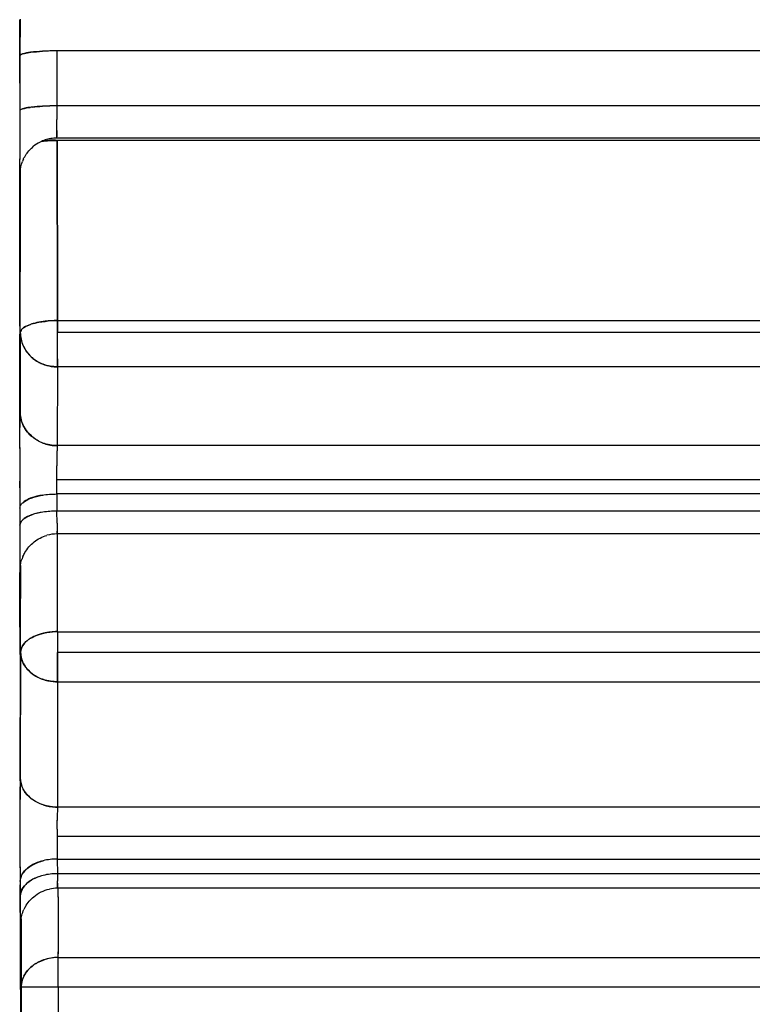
# Model space of a CAD drawing. Header units: millimetres. Extents: x 4086 to 10416, y 123 to 1549.
# Tile 19 of 256: x 6757.77 to 6762.72, y 749.95 to 756.61. Entities that reach past the tile are written whole.
import ezdxf

# ---------------------------------------------------------------- set-up
doc = ezdxf.new("R2010")
doc.units = ezdxf.units.MM
doc.layers.add('外形图', color=7, linetype='Continuous')
doc.layers.add('尺寸标注', color=7, linetype='Continuous')
doc.styles.add('思源黑', font='SourceHanSansCN-Normal.ttf')
doc.dimstyles.new('尺寸标注_1_4比例中六', dxfattribs={"dimtxt": 10, "dimasz": 8, "dimexe": 2, "dimexo": 1.5, "dimgap": 1, "dimtad": 1, "dimdec": 1, "dimlfac": 4, "dimdsep": 46, "dimtxsty": '思源黑', "dimcen": 0.09, "dimadec": 0, "dimazin": 0, "dimtp": 0.01, "dimtm": 0.01, "dimtfac": 1, "dimtdec": 1, "dimtofl": 0, "dimtmove": 0, "dimatfit": 3, "dimfxl": 1, "dimtolj": 1, "dimarcsym": 0})

# ---------------------------------------------------------------- blocks, each defined once
blk = doc.blocks.new('*D633')
at = {"layer": 'Defpoints', "color": 0}
for p in [(6787.9611, 1067.7451), (6648.5282, 887.75), (6787.9611, 754.6585)]:
    blk.add_point(p, dxfattribs=at)
at = {"layer": '尺寸标注', "color": 0, "lineweight": -2}
for p, q in [((6648.5282, 889.25), (6648.5282, 1069.7451)), ((6787.9611, 756.1585), (6787.9611, 1069.7451)), ((6656.5282, 1067.7451), (6779.9611, 1067.7451))]:
    blk.add_line(p, q, dxfattribs=at)
at = {"layer": '尺寸标注', "color": 0}
for points in [[(6656.5282, 1069.0785), (6656.5282, 1066.4118), (6648.5282, 1067.7451)], [(6779.9611, 1066.4118), (6779.9611, 1069.0785), (6787.9611, 1067.7451)]]:
    blk.add_solid(points, dxfattribs=at)
at = {"layer": '尺寸标注', "color": 0, "insert": (6718.2446, 1073.9296), "char_height": 10, "attachment_point": 5, "style": '思源黑'}
blk.add_mtext('\\A1;557.3', dxfattribs=at)

msp = doc.modelspace()

# ---------------------------------------------------------------- linework, layer by layer
at = {"layer": '外形图', "color": 7, "linetype": 'Continuous'}
for p, q in [((6757.7721, 756.5576), (6757.7721, 756.6081)), ((6757.7757, 756.6117), (6757.7724, 756.3647)), ((6757.7721, 756.5701), (6757.7722, 756.3609)), ((6757.7722, 756.3604), (6757.7721, 756.5635)), ((6757.9267, 756.3948), (6757.9268, 756.3948)), ((6766.3978, 756.3973), (6758.0228, 756.3973)), ((6758.0228, 756.3973), (6758.0229, 756.0255)), ((6757.7722, 756.1787), (6757.7722, 756.3609)), ((6757.7722, 756.3603), (6757.7722, 755.9887)), ((6757.7938, 756.006), (6757.7917, 756.0054)), ((6757.9271, 756.023), (6757.9272, 756.023)), ((6766.3979, 756.0255), (6758.0229, 756.0255)), ((6758.0229, 756.0255), (6758.023, 755.933)), ((6757.7722, 755.9887), (6757.7723, 755.7415)), ((6758.0231, 755.8598), (6758.023, 755.933)), ((6758.0233, 755.8087), (6758.0232, 755.8167)), ((6758.0234, 755.8103), (6758.0233, 755.8082)), ((6766.3983, 755.8081), (6758.0233, 755.8082)), ((6757.7723, 755.7434), (6757.7723, 755.6641)), ((6767.4013, 755.7917), (6758.0263, 755.7918)), ((6757.7724, 755.559), (6757.7723, 755.6668)), ((6757.7759, 755.5931), (6757.7759, 755.577)), ((6757.7724, 755.5262), (6757.7724, 755.5619)), ((6757.7728, 754.5373), (6757.7724, 755.559)), ((6757.7735, 755.5675), (6757.7734, 755.5624)), ((6757.7759, 755.577), (6757.7759, 755.5619)), ((6757.7759, 755.5619), (6757.776, 755.3222)), ((6757.776, 755.3222), (6757.7762, 754.9049)), ((6757.7764, 754.4934), (6757.7762, 754.9049)), ((6757.7727, 754.5688), (6757.7728, 754.4822)), ((6757.7728, 754.5373), (6757.7728, 754.4817)), ((6758.0268, 754.5748), (6767.4018, 754.5748)), ((6758.0268, 754.5748), (6758.0268, 754.4956)), ((6758.0269, 754.4934), (6758.0268, 754.5708)), ((6757.7731, 753.9564), (6757.7728, 754.482)), ((6757.7728, 754.4817), (6757.7731, 753.9524)), ((6757.7764, 754.4934), (6757.7742, 753.9606)), ((6758.0268, 754.3977), (6758.0269, 754.4934)), ((6767.6523, 754.4933), (6758.0269, 754.4934)), ((6758.0267, 754.3166), (6758.0268, 754.3977)), ((6758.0266, 754.2624), (6758.0243, 753.7297)), ((6758.0267, 754.2819), (6758.0266, 754.2624)), ((6767.4016, 754.2624), (6758.0266, 754.2624)), ((6758.0267, 754.3166), (6758.0267, 754.2819)), ((6757.7731, 753.8073), (6757.7731, 753.9564)), ((6757.7732, 753.7103), (6757.7731, 753.9524)), ((6757.9287, 753.7472), (6757.9285, 753.7473)), ((6757.7732, 753.7166), (6757.7733, 753.4893)), ((6758.0242, 753.6755), (6758.0241, 753.5944)), ((6758.0243, 753.7098), (6758.0242, 753.6755)), ((6766.3999, 753.7296), (6758.0243, 753.7297)), ((6758.0243, 753.7297), (6758.0243, 753.7098)), ((6757.7733, 753.6142), (6757.7734, 753.4489)), ((6758.0241, 753.4987), (6758.0241, 753.5944)), ((6757.7734, 753.4438), (6757.7733, 753.4896)), ((6766.3991, 753.4987), (6758.0241, 753.4987)), ((6758.0241, 753.403), (6758.0241, 753.4987)), ((6757.7734, 753.4489), (6757.7735, 753.2981)), ((6766.3991, 753.403), (6758.0241, 753.403)), ((6758.0241, 753.403), (6758.0242, 753.2875)), ((6757.7929, 753.3439), (6757.793, 753.3441)), ((6757.9235, 753.3949), (6757.9283, 753.3957)), ((6757.7735, 753.2981), (6757.7736, 753.1797)), ((6757.9285, 753.2803), (6757.9282, 753.2802)), ((6766.3992, 753.2875), (6758.0242, 753.2875)), ((6758.0243, 753.2062), (6758.0242, 753.2875)), ((6757.7736, 753.1797), (6757.7738, 752.9043)), ((6766.3996, 753.1332), (6758.0246, 753.1332)), ((6758.0286, 752.4724), (6758.0279, 753.1326)), ((6757.7738, 752.9043), (6757.7738, 752.8727)), ((6757.774, 752.6777), (6757.7738, 752.8728)), ((6757.7738, 752.8709), (6757.774, 752.6528)), ((6757.7777, 752.9201), (6757.7777, 752.8888)), ((6757.7777, 752.8888), (6757.7779, 752.6962)), ((6757.7743, 752.3191), (6757.7739, 752.6836)), ((6757.7783, 752.3326), (6757.7779, 752.6962)), ((6758.0286, 752.4724), (6767.4036, 752.4724)), ((6758.0286, 752.4724), (6758.0287, 752.3326)), ((6757.7743, 752.3189), (6757.7747, 751.8904)), ((6757.7783, 752.3326), (6757.7764, 751.4851)), ((6767.6541, 752.3326), (6758.0287, 752.3326)), ((6758.0287, 752.2573), (6758.0287, 752.3326)), ((6758.0286, 752.1892), (6758.0287, 752.2573)), ((6758.0286, 752.1343), (6758.0287, 752.2147)), ((6758.0286, 752.1343), (6758.0266, 751.2868)), ((6758.0286, 752.1343), (6767.4035, 752.1342)), ((6757.7751, 751.4649), (6757.7747, 751.8922)), ((6757.7751, 751.4697), (6757.7752, 751.423)), ((6757.7764, 751.4851), (6757.7761, 751.3378)), ((6757.7758, 750.8757), (6757.7752, 751.4231)), ((6757.931, 751.3019), (6757.9308, 751.3019)), ((6758.0266, 751.2868), (6758.0265, 751.2136)), ((6766.4022, 751.2868), (6758.0266, 751.2868)), ((6758.0265, 751.2212), (6758.0265, 751.1975)), ((6758.0265, 751.1369), (6758.0265, 751.1979)), ((6758.0265, 751.1372), (6758.0265, 751.1081)), ((6758.0265, 751.1081), (6758.0265, 751.0885)), ((6766.4014, 751.0884), (6758.0265, 751.0885)), ((6758.0265, 751.0885), (6758.0265, 751.0236)), ((6758.0265, 751.0272), (6758.0265, 750.983)), ((6758.0265, 751.0236), (6758.0265, 750.9363)), ((6758.0265, 750.9363), (6766.4015, 750.9362)), ((6758.0265, 750.9362), (6758.0267, 750.8371)), ((6757.7758, 750.8841), (6757.776, 750.7599)), ((6757.926, 750.9234), (6757.9309, 750.9247)), ((6757.7953, 750.8423), (6757.7955, 750.8425)), ((6757.931, 750.8255), (6757.9307, 750.8254)), ((6766.4017, 750.8371), (6758.0267, 750.8371)), ((6758.0267, 750.8371), (6758.0268, 750.7877)), ((6757.7761, 750.6646), (6757.776, 750.761)), ((6757.776, 750.7599), (6757.7761, 750.6626)), ((6758.0268, 750.7727), (6758.0268, 750.7878)), ((6766.402, 750.7393), (6758.027, 750.7393)), ((6758.0314, 750.6795), (6758.0313, 750.7372)), ((6758.0314, 750.6797), (6758.0323, 750.2953)), ((6757.7762, 750.5757), (6757.7761, 750.6646)), ((6757.7761, 750.6626), (6757.7762, 750.5728)), ((6757.7762, 750.5728), (6757.7762, 750.5484)), ((6757.7762, 750.5484), (6757.7763, 750.5027)), ((6757.7763, 750.5027), (6757.7763, 750.4798)), ((6757.7763, 750.4798), (6757.7767, 750.2457)), ((6757.7781, 750.4319), (6757.7783, 750.5138)), ((6757.7781, 750.4271), (6757.7783, 750.503)), ((6757.7783, 750.5189), (6757.7783, 750.5029)), ((6757.7793, 750.4288), (6757.7791, 750.524)), ((6757.7811, 750.5321), (6757.7811, 750.5188)), ((6757.7811, 750.5188), (6757.7811, 750.49)), ((6757.7811, 750.49), (6757.782, 750.0818)), ((6757.778, 750.3207), (6757.7781, 750.4319)), ((6757.7794, 750.3645), (6757.7793, 750.4288)), ((6757.7779, 750.2689), (6757.778, 750.345)), ((6757.7794, 750.3644), (6757.7795, 750.2689)), ((6757.7779, 750.1538), (6757.7779, 750.2734)), ((6757.7779, 750.273), (6757.7779, 750.0823)), ((6757.7795, 750.0823), (6757.7795, 750.272)), ((6758.0323, 750.2707), (6758.0322, 750.3097)), ((6758.0323, 750.2707), (6767.4073, 750.2707)), ((6758.0324, 750.2155), (6758.0323, 750.2707)), ((6757.7769, 750.0673), (6757.7767, 750.2457)), ((6757.8556, 750.212), (6757.8558, 750.2121)), ((6758.0325, 750.1463), (6758.0324, 750.2155)), ((6758.0325, 750.0697), (6758.0325, 750.1463)), ((6757.7769, 750.0732), (6757.7769, 750.0597)), ((6757.7795, 749.8917), (6757.7795, 750.0823)), ((6757.782, 750.0818), (6757.7821, 750.0697)), ((6757.777, 750.0539), (6757.7769, 750.0673)), ((6757.7769, 750.0597), (6757.7777, 749.6154)), ((6757.7821, 750.0697), (6757.782, 747.6931)), ((6767.6579, 750.0697), (6757.7821, 750.0697)), ((6758.0325, 750.0697), (6758.0325, 747.6931))]:
    msp.add_line(p, q, dxfattribs=at)
for centre, radius, start, end in [((6758.0197, 754.6513), 1.746, 90.59813, 93.05429), ((6758.021, 754.6215), 1.7758, 89.94188, 93.04094), ((6758.02, 754.6448), 1.7525, 90.49046, 93.04799), ((6758.0228, 754.5104), 1.8869, 89.99963, 90.6474), ((6758.0283, 754.1908), 2.2065, 90.14122, 90.60416), ((6758.0228, 754.512), 1.8853, 89.99999, 90.54159), ((6757.9298, 755.7439), 0.6493, 97.25525, 98.26481), ((6757.9322, 755.726), 0.6673, 97.04112, 98.18999), ((6757.9344, 755.3386), 0.6831, 96.80424, 98.18621), ((6757.9408, 755.2882), 0.7339, 96.67673, 97.59724), ((6758.0211, 754.2491), 1.7764, 89.94161, 93.03381), ((6758.0211, 754.2485), 1.7771, 89.9429, 93.02916), ((6758.0211, 754.2488), 1.7767, 89.94252, 93.03153), ((6758.0211, 754.2489), 1.7766, 89.94227, 93.03128), ((6769.8771, 755.88), 11.8541, 180.09767, 180.30599), ((6769.8639, 755.88), 11.8408, 180.09754, 180.30634), ((6769.862, 755.88), 11.839, 180.09755, 180.30635), ((6769.8515, 755.8799), 11.8285, 180.0975, 180.30654), ((6758.0231, 755.5578), 0.2503, 108.16823, 116.92451), ((6758.0237, 755.556), 0.2521, 99.61804, 108.16868), ((6758.0234, 755.558), 0.2501, 90.02503, 99.63921), ((6758.0199, 755.5638), 0.2435, 116.90281, 129.8621), ((6757.9794, 755.5785), 0.2021, 154.66577, 159.17847), ((6757.9526, 754.2358), 0.3315, 105.57216, 109.04633), ((6757.9487, 754.2473), 0.3194, 105.42443, 109.0565), ((6758.0099, 753.9825), 0.5914, 97.6586, 99.27638), ((6758.0158, 753.9392), 0.6351, 96.53602, 97.66195), ((6758.0259, 753.843), 0.7318, 89.93064, 96.46777), ((6757.9976, 754.4955), 0.2215, 204.12391, 211.14805), ((6757.9985, 754.4961), 0.2225, 204.18435, 211.16398), ((6758.0013, 754.4976), 0.2257, 204.23311, 215.80378), ((6720.9038, 754.3949), 37.123, 359.7956, 0.00439), ((6758.0033, 754.4989), 0.2281, 211.13553, 215.77782), ((6758.0104, 754.5041), 0.2368, 215.80636, 227.30879), ((6758.0099, 754.5038), 0.2363, 215.82246, 227.34523), ((6758.0163, 754.5108), 0.2458, 227.35094, 234.78502), ((6758.016, 754.5103), 0.2452, 227.32633, 234.77174), ((6758.0224, 754.5196), 0.2564, 234.81, 249.07632), ((6758.0217, 754.5184), 0.255, 234.77881, 242.68286), ((6758.0227, 754.5203), 0.2573, 240.66018, 247.85976), ((6758.0236, 754.522), 0.2591, 242.67045, 249.04422), ((6758.0228, 754.5207), 0.2576, 242.6895, 249.09827), ((6758.0262, 754.5304), 0.2679, 249.13953, 261.15809), ((6758.0267, 754.532), 0.2696, 261.08757, 269.97871), ((6738.006, 754.3403), 20.0208, 359.77696, 359.90703), ((6803.0622, 753.7882), 45.2884, 179.78185, 179.91963), ((6758.0102, 753.9735), 0.2398, 224.33634, 229.67732), ((6758.0113, 753.9747), 0.2414, 226.72085, 230.13163), ((6758.0244, 753.9956), 0.2659, 267.4793, 269.99654), ((6780.0494, 753.6451), 22.0252, 179.77999, 179.92091), ((6780.962, 753.6421), 22.9378, 179.78132, 179.92678), ((6757.9437, 753.1223), 0.2705, 110.40006, 112.9631), ((6757.9493, 753.1081), 0.2858, 108.957, 112.49323), ((6757.9472, 752.9984), 0.2796, 109.30242, 112.89013), ((6757.9425, 753.01), 0.2671, 110.8913, 112.9329), ((6757.9528, 752.9834), 0.2956, 108.95311, 111.36884), ((6757.9542, 752.9793), 0.2999, 108.96378, 110.89045), ((6779.9195, 753.2363), 21.8952, 180.07804, 180.22038), ((6779.8759, 753.2362), 21.8516, 180.07808, 180.22058), ((6779.9972, 753.2365), 21.9729, 180.07858, 180.21959), ((6779.8533, 753.2361), 21.829, 180.07835, 180.22053), ((6758.0248, 752.8819), 0.2513, 90.04111, 105.8671), ((6757.9812, 752.9), 0.2039, 156.51708, 161.39584), ((6758.0159, 752.2185), 0.2543, 87.13726, 90.32308), ((6758.0132, 752.1136), 0.3574, 102.97504, 108.01858), ((6758.0149, 752.4042), 0.2675, 240.42768, 243.14365), ((6758.0184, 752.4113), 0.2756, 242.39743, 250.78434), ((6758.0223, 752.4195), 0.2846, 243.19747, 251.71375), ((6758.0192, 752.4132), 0.2776, 243.20125, 251.92705), ((6758.0286, 752.4465), 0.3122, 264.30417, 269.99252), ((6757.9926, 751.525), 0.2299, 228.72011, 233.9421), ((6757.9951, 751.5282), 0.2339, 231.05858, 234.36892), ((6758.0266, 751.5964), 0.3096, 267.83522, 269.99708), ((6758.0265, 750.533), 0.4033, 89.99659, 91.67609), ((6757.967, 750.6986), 0.2259, 120.63094, 124.00427), ((6757.9711, 750.6921), 0.2337, 118.68905, 123.40995), ((6757.9696, 750.5956), 0.2305, 119.16216, 123.92534), ((6757.9663, 750.6009), 0.2243, 121.28163, 123.9594), ((6757.9738, 750.5886), 0.2387, 118.66685, 121.91921), ((6757.9749, 750.5866), 0.2409, 118.67617, 121.27904), ((6758.0272, 750.4881), 0.2512, 90.03013, 102.56356), ((6758.0594, 750.4709), 0.2872, 150.09607, 154.40939), ((6712.3647, 750.3629), 45.4146, 0.08091, 0.20342), ((6758.0291, 749.9916), 0.2792, 89.3346, 95.80171), ((6758.0225, 749.9959), 0.2734, 109.028, 118.55463), ((6758.0307, 749.9756), 0.2953, 95.7988, 108.5299), ((6757.9596, 750.0656), 0.1779, 152.90297, 159.10882), ((6757.9413, 750.0695), 0.1592, 175.81079, 179.91885)]:
    msp.add_arc(centre, radius, start, end, dxfattribs=at)
for points in [[(6757.8445, 756.3876), (6757.8718, 756.3912), (6757.8993, 756.3933), (6757.9268, 756.3948)], [(6757.9268, 756.3948), (6757.8993, 756.3933), (6757.8718, 756.3912), (6757.8445, 756.3876)], [(6757.8478, 756.388), (6757.874, 756.3913), (6757.9003, 756.3934), (6757.9267, 756.3948)], [(6758.005, 756.3972), (6757.9789, 756.3969), (6757.9528, 756.3962), (6757.9268, 756.3948)], [(6757.7917, 756.3772), (6757.8088, 756.3826), (6757.8267, 756.3852), (6757.8445, 756.3876)], [(6757.8445, 756.3876), (6757.8267, 756.3852), (6757.8088, 756.3826), (6757.7917, 756.3772)], [(6757.7917, 756.3772), (6757.8065, 756.3818), (6757.8218, 756.3844), (6757.8371, 756.3866)], [(6757.7918, 756.3772), (6757.8063, 756.3818), (6757.8214, 756.3843), (6757.8364, 756.3865)], [(6757.7917, 756.0054), (6757.8085, 756.0107), (6757.8262, 756.0133), (6757.8438, 756.0157)], [(6757.8438, 756.0157), (6757.8269, 756.0134), (6757.81, 756.0108), (6757.7938, 756.006)], [(6757.9271, 756.023), (6757.9025, 756.0217), (6757.8779, 756.0198), (6757.8535, 756.0169)], [(6757.8555, 756.0171), (6757.8793, 756.0199), (6757.9032, 756.0217), (6757.9271, 756.023)], [(6758.0263, 755.7918), (6757.9919, 755.7983), (6757.9562, 755.7906), (6757.9213, 755.7875)], [(6757.7967, 755.665), (6757.8077, 755.6882), (6757.8231, 755.7096), (6757.8406, 755.7284)], [(6757.9201, 755.7873), (6757.9554, 755.7904), (6757.9908, 755.7918), (6758.0263, 755.7918)], [(6758.0268, 754.5748), (6758.0266, 754.9805), (6758.0264, 755.3861), (6758.0263, 755.7918)], [(6758.0268, 754.5748), (6758.0266, 754.9805), (6758.0264, 755.3861), (6758.0263, 755.7918)], [(6758.0263, 755.7918), (6758.0264, 755.3861), (6758.0266, 754.9805), (6758.0268, 754.5748)], [(6757.8444, 754.5491), (6757.8293, 754.5439), (6757.8144, 754.5375), (6757.8011, 754.5286)], [(6757.8012, 754.5286), (6757.8143, 754.5376), (6757.8293, 754.5439), (6757.8444, 754.5491)], [(6757.9146, 754.5662), (6757.8974, 754.5634), (6757.8803, 754.5598), (6757.8636, 754.5551)], [(6757.8637, 754.5551), (6757.8805, 754.5598), (6757.8977, 754.5631), (6757.9149, 754.5656)], [(6757.9437, 754.5696), (6757.9713, 754.5732), (6757.9993, 754.5785), (6758.0268, 754.5748)], [(6757.7764, 754.4934), (6757.7765, 754.4632), (6757.7832, 754.4325), (6757.7956, 754.405)], [(6757.7764, 754.4934), (6757.7764, 754.4632), (6757.7832, 754.4325), (6757.7955, 754.4049)], [(6757.7764, 754.4934), (6757.7765, 754.4632), (6757.7832, 754.4324), (6757.7956, 754.4049)], [(6757.7956, 754.4049), (6757.8082, 754.3768), (6757.8272, 754.3509), (6757.8498, 754.33)], [(6757.8498, 754.33), (6757.8662, 754.3149), (6757.8848, 754.302), (6757.9046, 754.2918)], [(6757.8498, 754.33), (6757.864, 754.3169), (6757.8798, 754.3055), (6757.8966, 754.2961)], [(6757.9257, 754.282), (6757.9447, 754.2743), (6757.9648, 754.2688), (6757.985, 754.2656)], [(6758.0266, 754.2624), (6757.9942, 754.2623), (6757.9612, 754.2684), (6757.9309, 754.28)], [(6757.7955, 753.8675), (6757.7818, 753.8962), (6757.7742, 753.9288), (6757.7742, 753.9606)], [(6757.7742, 753.9606), (6757.7742, 753.9305), (6757.7809, 753.8998), (6757.7933, 753.8723)], [(6757.8458, 753.7989), (6757.8239, 753.8195), (6757.8056, 753.8448), (6757.7933, 753.8723)], [(6757.7933, 753.8723), (6757.8056, 753.8448), (6757.8239, 753.8195), (6757.8458, 753.7989)], [(6757.8387, 753.8059), (6757.82, 753.825), (6757.8043, 753.8477), (6757.7933, 753.8721)], [(6757.9286, 753.7473), (6757.8728, 753.7686), (6757.8213, 753.8135), (6757.7955, 753.8675)], [(6757.9285, 753.7473), (6757.902, 753.7575), (6757.8767, 753.7723), (6757.855, 753.7907)], [(6758.0243, 753.7297), (6757.9919, 753.7297), (6757.9589, 753.7357), (6757.9285, 753.7473)], [(6758.0243, 753.7297), (6757.9919, 753.7297), (6757.9589, 753.7357), (6757.9286, 753.7473)], [(6758.0127, 753.7299), (6757.9841, 753.7312), (6757.9554, 753.737), (6757.9287, 753.7472)], [(6757.9287, 753.7472), (6757.9554, 753.737), (6757.9841, 753.7312), (6758.0127, 753.7299)], [(6757.9235, 753.3949), (6757.9567, 753.4005), (6757.9905, 753.403), (6758.0241, 753.403)], [(6757.9235, 753.3949), (6757.9567, 753.4005), (6757.9905, 753.403), (6758.0241, 753.403)], [(6757.793, 753.3441), (6757.8064, 753.3564), (6757.8232, 753.3651), (6757.84, 753.3721)], [(6757.8382, 753.3714), (6757.822, 753.3645), (6757.806, 753.356), (6757.793, 753.3441)], [(6757.9284, 753.3957), (6757.9016, 753.3915), (6757.8749, 753.3853), (6757.8495, 753.3758)], [(6757.8495, 753.3758), (6757.8734, 753.3847), (6757.8984, 753.3907), (6757.9235, 753.3949)], [(6757.9282, 753.2802), (6757.9034, 753.2763), (6757.8786, 753.2706), (6757.8548, 753.2623)], [(6758.0242, 753.2875), (6757.9921, 753.2875), (6757.9599, 753.2852), (6757.9282, 753.2802)], [(6758.0242, 753.2875), (6757.9922, 753.2875), (6757.9601, 753.2852), (6757.9285, 753.2802)], [(6757.8451, 753.2587), (6757.8264, 753.2513), (6757.8077, 753.2421), (6757.793, 753.2285)], [(6757.793, 753.2285), (6757.806, 753.2405), (6757.8221, 753.2491), (6757.8385, 753.256)], [(6757.8385, 753.256), (6757.8222, 753.2491), (6757.8061, 753.2405), (6757.7931, 753.2286)], [(6757.8072, 753.0066), (6757.8232, 753.034), (6757.8442, 753.0593), (6757.8691, 753.079)], [(6757.8691, 753.079), (6757.8946, 753.0993), (6757.9247, 753.1147), (6757.9561, 753.1236)], [(6758.0286, 752.4724), (6757.9966, 752.4724), (6757.9642, 752.469), (6757.933, 752.4618)], [(6757.9358, 752.4625), (6757.9615, 752.4686), (6757.988, 752.4726), (6758.0145, 752.4728)], [(6757.9026, 752.4534), (6757.8865, 752.4481), (6757.8708, 752.4417), (6757.8558, 752.4337)], [(6757.8559, 752.4337), (6757.8708, 752.4415), (6757.8866, 752.4479), (6757.9026, 752.4532)], [(6757.7993, 752.3886), (6757.7871, 752.3729), (6757.7783, 752.3525), (6757.7783, 752.3326)], [(6757.7783, 752.3326), (6757.7783, 752.3525), (6757.7873, 752.3727), (6757.7994, 752.3885)], [(6757.7783, 752.3326), (6757.7784, 752.3038), (6757.787, 752.2742), (6757.8015, 752.2493)], [(6757.8015, 752.2493), (6757.787, 752.2742), (6757.7783, 752.3038), (6757.7783, 752.3326)], [(6757.7974, 752.2567), (6757.8105, 752.2317), (6757.8298, 752.2097), (6757.8519, 752.1922)], [(6757.7975, 752.2566), (6757.8105, 752.2317), (6757.8298, 752.2097), (6757.8519, 752.1922)], [(6757.8015, 752.2493), (6757.8143, 752.2274), (6757.832, 752.208), (6757.8519, 752.1922)], [(6757.8518, 752.1922), (6757.8319, 752.2079), (6757.8142, 752.2274), (6757.8015, 752.2493)], [(6757.8519, 752.1922), (6757.8649, 752.1819), (6757.8792, 752.173), (6757.894, 752.1654)], [(6757.8519, 752.1922), (6757.864, 752.1827), (6757.8771, 752.1743), (6757.8907, 752.1671)], [(6757.8828, 752.1714), (6757.8986, 752.1624), (6757.9155, 752.1551), (6757.9327, 752.1494)], [(6757.9277, 752.1511), (6757.9502, 752.1432), (6757.9739, 752.1382), (6757.9977, 752.1358)], [(6757.9327, 752.1494), (6757.9537, 752.1425), (6757.9756, 752.138), (6757.9976, 752.1358)], [(6758.0286, 752.1343), (6757.9963, 752.1338), (6757.9636, 752.1391), (6757.933, 752.1493)], [(6757.7977, 751.4051), (6757.7843, 751.4292), (6757.7764, 751.4575), (6757.7764, 751.4851)], [(6757.7764, 751.4851), (6757.7764, 751.459), (6757.7834, 751.4324), (6757.7955, 751.4093)], [(6757.848, 751.3463), (6757.8268, 751.3635), (6757.8081, 751.385), (6757.7955, 751.4093)], [(6757.7955, 751.4093), (6757.8081, 751.385), (6757.8268, 751.3635), (6757.848, 751.3463)], [(6757.8409, 751.3523), (6757.8227, 751.3683), (6757.8068, 751.3876), (6757.7956, 751.4091)], [(6757.9309, 751.3019), (6757.8775, 751.3194), (6757.825, 751.3561), (6757.7977, 751.4051)], [(6757.9308, 751.3019), (6757.9047, 751.3105), (6757.8795, 751.323), (6757.8573, 751.3392)], [(6758.0266, 751.2868), (6757.9943, 751.2868), (6757.9615, 751.2919), (6757.9308, 751.3019)], [(6758.0266, 751.2868), (6757.9943, 751.2868), (6757.9616, 751.2918), (6757.9309, 751.3019)], [(6758.0149, 751.287), (6757.9865, 751.2881), (6757.958, 751.293), (6757.931, 751.3019)], [(6757.931, 751.3019), (6757.958, 751.293), (6757.9865, 751.2881), (6758.0149, 751.287)], [(6758.0265, 750.9363), (6757.9944, 750.9363), (6757.962, 750.9325), (6757.9308, 750.9247)], [(6757.7955, 750.8425), (6757.8077, 750.8603), (6757.8244, 750.8752), (6757.8425, 750.8871)], [(6757.8407, 750.8859), (6757.8234, 750.8742), (6757.8073, 750.8597), (6757.7955, 750.8425)], [(6757.9308, 750.9247), (6757.9034, 750.9178), (6757.8763, 750.9075), (6757.8519, 750.893)], [(6757.8519, 750.893), (6757.8749, 750.9066), (6757.9002, 750.9165), (6757.926, 750.9234)], [(6757.7762, 750.7841), (6757.7763, 750.8046), (6757.7839, 750.8255), (6757.7955, 750.8425)], [(6757.7762, 750.7841), (6757.7763, 750.8045), (6757.7839, 750.8254), (6757.7954, 750.8423)], [(6757.9307, 750.8254), (6757.9053, 750.819), (6757.8802, 750.8097), (6757.8573, 750.7969)], [(6758.0267, 750.8371), (6757.9945, 750.8371), (6757.962, 750.8333), (6757.9307, 750.8254)], [(6758.0267, 750.8371), (6757.9945, 750.8371), (6757.9621, 750.8333), (6757.9309, 750.8255)], [(6757.7763, 750.6849), (6757.7764, 750.7053), (6757.784, 750.7263), (6757.7955, 750.7431)], [(6757.7956, 750.7433), (6757.784, 750.7264), (6757.7764, 750.7054), (6757.7764, 750.6849)], [(6757.7955, 750.7432), (6757.784, 750.7263), (6757.7764, 750.7054), (6757.7764, 750.6849)], [(6757.8476, 750.7912), (6757.8275, 750.7787), (6757.8088, 750.7626), (6757.7955, 750.7431)], [(6757.7955, 750.7431), (6757.8073, 750.7605), (6757.8235, 750.7751), (6757.841, 750.7869)], [(6757.841, 750.7869), (6757.8236, 750.7752), (6757.8074, 750.7606), (6757.7956, 750.7433)], [(6757.8105, 750.6141), (6757.8252, 750.6396), (6757.8446, 750.6629), (6757.8673, 750.6816)], [(6757.8673, 750.6816), (6757.8974, 750.7065), (6757.9344, 750.7248), (6757.9725, 750.7333)], [(6757.7789, 750.5151), (6757.7821, 750.5425), (6757.7885, 750.5701), (6757.8004, 750.5949)], [(6758.0323, 750.2707), (6757.9989, 750.2707), (6757.965, 750.2653), (6757.9334, 750.2543)], [(6757.8556, 750.212), (6757.8287, 750.1904), (6757.8058, 750.1614), (6757.7933, 750.1292)], [(6757.8012, 750.1467), (6757.8141, 750.1719), (6757.8335, 750.1943), (6757.8556, 750.212)], [(6757.8918, 750.236), (6757.9062, 750.2438), (6757.9213, 750.2503), (6757.9368, 750.2555)], [(6757.7821, 750.0697), (6757.7821, 750.0899), (6757.7862, 750.1102), (6757.7934, 750.1291)], [(6757.7933, 750.1292), (6757.7874, 750.1139), (6757.7837, 750.0975), (6757.7825, 750.0811)]]:
    msp.add_open_spline(points, degree=3, dxfattribs=at)
for points, knots in [([(6757.7724, 756.3647), (6757.7724, 756.3674), (6757.7797, 756.3735), (6757.7867, 756.3757), (6757.7917, 756.3772)], [0, 0, 0, 0, 2015.396913, 5928.316874, 5928.316874, 5928.316874, 5928.316874]), ([(6757.773, 756.3669), (6757.7743, 756.3692), (6757.7808, 756.3735), (6757.7874, 756.3759), (6757.7917, 756.3772)], [0, 0, 0, 0, 2212.324897, 5928.296064, 5928.296064, 5928.296064, 5928.296064]), ([(6757.7917, 756.3772), (6757.7875, 756.3759), (6757.7808, 756.3734), (6757.7746, 756.3692), (6757.7732, 756.3669)], [0, 0, 0, 0, 3686.848771, 5928.364437, 5928.364437, 5928.364437, 5928.364437]), ([(6757.7938, 756.006), (6757.7883, 756.0044), (6757.7807, 756.0022), (6757.7725, 755.9958), (6757.7725, 755.9929)], [0, 0, 0, 0, 3939.18019, 5924.970806, 5924.970806, 5924.970806, 5924.970806]), ([(6757.7938, 756.006), (6757.7883, 756.0044), (6757.7806, 756.0022), (6757.7725, 755.9958), (6757.7725, 755.9929)], [0, 0, 0, 0, 3939.124099, 5924.971367, 5924.971367, 5924.971367, 5924.971367]), ([(6757.9272, 756.023), (6757.9131, 756.0223), (6757.8684, 756.019), (6757.8233, 756.0148), (6757.7938, 756.006)], [0, 0, 0, 0, 1860.032675, 5923.203661, 5923.203661, 5923.203661, 5923.203661]), ([(6758.0232, 755.8167), (6758.0232, 755.8225), (6758.023, 755.8613), (6758.023, 755.9), (6758.023, 755.933)], [0, 0, 0, 0, 878.60834, 5917.533835, 5917.533835, 5917.533835, 5917.533835]), ([(6757.8406, 755.7284), (6757.8442, 755.7324), (6757.8517, 755.7401), (6757.8598, 755.7473), (6757.8639, 755.7507)], [0, 0, 0, 0, 2958.790868, 5920.740119, 5920.740119, 5920.740119, 5920.740119]), ([(6757.7733, 755.5669), (6757.7733, 755.5705), (6757.7764, 755.5988), (6757.7817, 755.6271), (6757.7905, 755.6503)], [0, 0, 0, 0, 744.595174, 5921.164231, 5921.164231, 5921.164231, 5921.164231]), ([(6757.7733, 755.5651), (6757.7733, 755.5653), (6757.7732, 755.5659), (6757.7732, 755.5665), (6757.7733, 755.5669)], [0, 0, 0, 0, 1995.318555, 5920.962346, 5920.962346, 5920.962346, 5920.962346]), ([(6757.7949, 754.524), (6757.7959, 754.5248), (6757.798, 754.5264), (6757.8001, 754.5279), (6757.8012, 754.5286)], [0, 0, 0, 0, 2899.351895, 5910.864439, 5910.864439, 5910.864439, 5910.864439]), ([(6757.8011, 754.5286), (6757.8, 754.5278), (6757.7979, 754.5263), (6757.7959, 754.5248), (6757.7949, 754.524)], [0, 0, 0, 0, 3015.370444, 5910.882002, 5910.882002, 5910.882002, 5910.882002]), ([(6757.9149, 754.5656), (6757.9196, 754.5663), (6757.9292, 754.5677), (6757.9389, 754.569), (6757.9437, 754.5696)], [0, 0, 0, 0, 2914.809923, 5908.108268, 5908.108268, 5908.108268, 5908.108268]), ([(6757.7764, 754.4934), (6757.7765, 754.4987), (6757.7809, 754.5107), (6757.7896, 754.5196), (6757.7949, 754.524)], [0, 0, 0, 0, 2572.517419, 5911.164271, 5911.164271, 5911.164271, 5911.164271]), ([(6757.7949, 754.524), (6757.7896, 754.5197), (6757.7807, 754.511), (6757.7765, 754.4988), (6757.7764, 754.4934)], [0, 0, 0, 0, 3288.717814, 5911.299523, 5911.299523, 5911.299523, 5911.299523]), ([(6757.7739, 753.8517), (6757.7739, 753.8628), (6757.774, 753.8991), (6757.7741, 753.9354), (6757.7742, 753.9606)], [0, 0, 0, 0, 1797.59046, 5905.910727, 5905.910727, 5905.910727, 5905.910727]), ([(6757.7737, 753.3074), (6757.7738, 753.3138), (6757.7779, 753.328), (6757.7873, 753.3389), (6757.793, 753.3441)], [0, 0, 0, 0, 2689.951429, 5900.542591, 5900.542591, 5900.542591, 5900.542591]), ([(6757.7737, 753.3074), (6757.7738, 753.3138), (6757.7779, 753.3279), (6757.7873, 753.3388), (6757.7929, 753.344)], [0, 0, 0, 0, 2690.817689, 5900.542425, 5900.542425, 5900.542425, 5900.542425]), ([(6757.7929, 753.344), (6757.7997, 753.3502), (6757.839, 753.3769), (6757.8862, 753.3887), (6757.9235, 753.3949)], [0, 0, 0, 0, 1154.423986, 5899.715881, 5899.715881, 5899.715881, 5899.715881]), ([(6757.9285, 753.2802), (6757.9139, 753.2779), (6757.8667, 753.2682), (6757.8179, 753.2515), (6757.793, 753.2285)], [0, 0, 0, 0, 1785.43172, 5898.211968, 5898.211968, 5898.211968, 5898.211968]), ([(6757.7931, 753.2286), (6757.7874, 753.2234), (6757.778, 753.2125), (6757.7738, 753.1983), (6757.7738, 753.1919)], [0, 0, 0, 0, 3210.122899, 5899.649433, 5899.649433, 5899.649433, 5899.649433]), ([(6757.793, 753.2285), (6757.7874, 753.2233), (6757.778, 753.2124), (6757.7738, 753.1983), (6757.7738, 753.1919)], [0, 0, 0, 0, 3209.247723, 5899.648825, 5899.648825, 5899.648825, 5899.648825]), ([(6757.7738, 753.1919), (6757.7738, 753.1983), (6757.778, 753.2124), (6757.7873, 753.2233), (6757.793, 753.2285)], [0, 0, 0, 0, 2690.608824, 5899.502382, 5899.502382, 5899.502382, 5899.502382]), ([(6758.0244, 753.1522), (6758.0244, 753.1475), (6758.0267, 753.1442), (6758.0231, 753.1327), (6758.0246, 753.1332)], [0, 0, 0, 0, 4401.453578, 5892.874223, 5892.874223, 5892.874223, 5892.874223]), ([(6758.0246, 753.1332), (6758.0231, 753.1327), (6758.0266, 753.1442), (6758.0244, 753.1474), (6758.0244, 753.1521)], [0, 0, 0, 0, 1491.154732, 5892.74488, 5892.74488, 5892.74488, 5892.74488]), ([(6758.0246, 753.1332), (6758.0231, 753.1328), (6758.0266, 753.1441), (6758.0244, 753.1474), (6758.0244, 753.1521)], [0, 0, 0, 0, 1491.230571, 5892.744896, 5892.744896, 5892.744896, 5892.744896]), ([(6758.0246, 753.1332), (6758.0231, 753.1327), (6758.0266, 753.1441), (6758.0244, 753.1474), (6758.0244, 753.1521)], [0, 0, 0, 0, 1491.296581, 5892.744908, 5892.744908, 5892.744908, 5892.744908]), ([(6757.7942, 752.9812), (6757.7961, 752.9856), (6757.8002, 752.9942), (6757.8048, 753.0025), (6757.8072, 753.0066)], [0, 0, 0, 0, 2948.076173, 5897.027685, 5897.027685, 5897.027685, 5897.027685]), ([(6757.7744, 752.8873), (6757.7743, 752.8858), (6757.7787, 752.9397), (6757.7801, 752.9415), (6757.788, 752.965)], [0, 0, 0, 0, 335.294174, 5896.770172, 5896.770172, 5896.770172, 5896.770172]), ([(6757.8204, 752.4101), (6757.8164, 752.4068), (6757.809, 752.4), (6757.8024, 752.3924), (6757.7993, 752.3886)], [0, 0, 0, 0, 3024.065757, 5891.581158, 5891.581158, 5891.581158, 5891.581158]), ([(6757.7994, 752.3885), (6757.8024, 752.3925), (6757.809, 752.4001), (6757.8165, 752.407), (6757.8204, 752.4103)], [0, 0, 0, 0, 2878.573458, 5891.504751, 5891.504751, 5891.504751, 5891.504751]), ([(6757.8204, 752.4103), (6757.8257, 752.4147), (6757.8371, 752.4231), (6757.8494, 752.4303), (6757.8559, 752.4337)], [0, 0, 0, 0, 2856.766878, 5891.071185, 5891.071185, 5891.071185, 5891.071185]), ([(6757.8558, 752.4337), (6757.8494, 752.4302), (6757.8371, 752.423), (6757.8257, 752.4145), (6757.8204, 752.4101)], [0, 0, 0, 0, 3036.930591, 5891.161885, 5891.161885, 5891.161885, 5891.161885]), ([(6757.9026, 752.4532), (6757.908, 752.4549), (6757.919, 752.4583), (6757.9301, 752.4611), (6757.9358, 752.4625)], [0, 0, 0, 0, 2908.042966, 5889.363565, 5889.363565, 5889.363565, 5889.363565]), ([(6758.0287, 752.3326), (6758.0287, 752.3137), (6758.0287, 752.2476), (6758.0287, 752.1815), (6758.0286, 752.1343)], [0, 0, 0, 0, 1683.947151, 5885.741881, 5885.741881, 5885.741881, 5885.741881]), ([(6758.0287, 752.2573), (6758.0287, 752.2455), (6758.0287, 752.2045), (6758.0286, 752.1635), (6758.0286, 752.1343)], [0, 0, 0, 0, 1691.322026, 5884.938341, 5884.938341, 5884.938341, 5884.938341]), ([(6757.8828, 752.1715), (6757.8774, 752.1746), (6757.8668, 752.1811), (6757.8567, 752.1884), (6757.8519, 752.1922)], [0, 0, 0, 0, 2974.627363, 5888.186179, 5888.186179, 5888.186179, 5888.186179]), ([(6757.7954, 750.8423), (6757.8163, 750.873), (6757.863, 750.9033), (6757.9118, 750.9196), (6757.926, 750.9234)], [0, 0, 0, 0, 4211.764695, 5877.472241, 5877.472241, 5877.472241, 5877.472241]), ([(6757.9309, 750.8255), (6757.9162, 750.8218), (6757.8657, 750.8056), (6757.8171, 750.7748), (6757.7955, 750.7432)], [0, 0, 0, 0, 1668.51135, 5876.366826, 5876.366826, 5876.366826, 5876.366826]), ([(6758.027, 750.7393), (6758.0242, 750.7391), (6758.0309, 750.7579), (6758.0268, 750.7646), (6758.0268, 750.7729)], [0, 0, 0, 0, 1492.365421, 5871.525922, 5871.525922, 5871.525922, 5871.525922]), ([(6758.027, 750.7414), (6758.0269, 750.7451), (6758.0269, 750.7556), (6758.0268, 750.766), (6758.0268, 750.7727)], [0, 0, 0, 0, 2084.043004, 5871.568485, 5871.568485, 5871.568485, 5871.568485]), ([(6758.0268, 750.7727), (6758.0268, 750.766), (6758.0269, 750.7555), (6758.0269, 750.7451), (6758.027, 750.7414)], [0, 0, 0, 0, 3787.377856, 5871.733154, 5871.733154, 5871.733154, 5871.733154]), ([(6758.027, 750.7393), (6758.0268, 750.7393), (6758.0272, 750.7405), (6758.027, 750.7409), (6758.027, 750.7414)], [0, 0, 0, 0, 1465.203931, 5871.367883, 5871.367883, 5871.367883, 5871.367883]), ([(6758.027, 750.7414), (6758.027, 750.7409), (6758.0272, 750.7405), (6758.0268, 750.7393), (6758.027, 750.7393)], [0, 0, 0, 0, 4406.484985, 5871.382327, 5871.382327, 5871.382327, 5871.382327]), ([(6757.8918, 750.236), (6757.8854, 750.2325), (6757.873, 750.225), (6757.8612, 750.2165), (6757.8556, 750.212)], [0, 0, 0, 0, 2963.727139, 5870.903793, 5870.903793, 5870.903793, 5870.903793]), ([(6757.8558, 750.2121), (6757.8614, 750.2166), (6757.8731, 750.225), (6757.8854, 750.2325), (6757.8918, 750.236)], [0, 0, 0, 0, 2906.305883, 5870.815809, 5870.815809, 5870.815809, 5870.815809])]:
    msp.add_open_spline(points, degree=3, knots=knots, dxfattribs=at)

# ---------------------------------------------------------------- dimensions: what is measured, and where the dimension line sits
at = {"layer": '尺寸标注', "color": 7}
dim = msp.add_linear_dim(base=(6787.9611, 1067.7451), p1=(6648.5282, 887.75), p2=(6787.9611, 754.6585), text='557.3', dimstyle='尺寸标注_1_4比例中六', dxfattribs=at)
dim.commit()
dim.dimension.update_dxf_attribs({"geometry": '*D633', "text_midpoint": (6718.2446, 1073.9296)})

doc.saveas('drawing.dxf')
